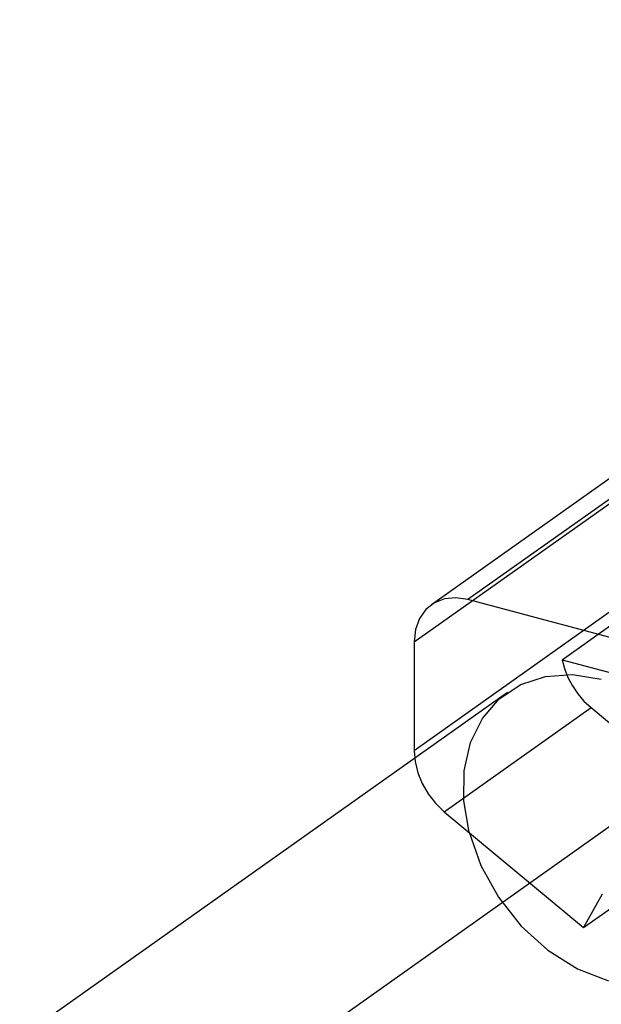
# Model space of a CAD drawing. Header units: millimetres. Extents: x 6 to 414, y 7 to 290.
# Tile 15 of 256: x 111.755 to 111.992, y 76.075 to 76.475. Entities that reach past the tile are written whole.
import ezdxf

# ---------------------------------------------------------------- set-up
doc = ezdxf.new("R2010")
doc.units = ezdxf.units.MM
doc.header["$LTSCALE"] = 23.1
doc.linetypes.add('DASHED', pattern=[0.2, 0.1, -0.1])
doc.layers.get('0').update_dxf_attribs({"linetype": 'CONTINUOUS'})

msp = doc.modelspace()

# ---------------------------------------------------------------- linework, layer by layer
at = {"color": 4, "linetype": 'DASHED'}
msp.add_line((119.57922, 81.52619), (111.48209, 75.78331), dxfattribs=at)
at = {"color": 6, "linetype": 'Continuous'}
for p, q in [((112.03534, 76.31724), (111.9226, 76.23728)), ((112.05021, 76.31936), (111.93747, 76.2394)), ((111.91562, 76.22214), (112.02836, 76.3021)), ((112.045, 76.21054), (111.93747, 76.2394)), ((111.9969, 76.23559), (111.9156, 76.17793)), ((111.97575, 76.21491), (111.99743, 76.23029)), ((111.91562, 76.22214), (111.9156, 76.17793)), ((111.97575, 76.21491), (112.01621, 76.20406)), ((111.95349, 76.20163), (111.41147, 75.8172)), ((111.92787, 76.15315), (111.98749, 76.19544)), ((111.98749, 76.19544), (112.04407, 76.14832)), ((111.92787, 76.15315), (111.98445, 76.10604)), ((111.98445, 76.10604), (112.04407, 76.14832)), ((111.99206, 76.11965), (111.98445, 76.10604))]:
    msp.add_line(p, q, dxfattribs=at)
for points in [[(111.93747, 76.2394), (111.9326, 76.24013), (111.92798, 76.23969), (111.92385, 76.23807), (111.92041, 76.23537), (111.91778, 76.23165), (111.91617, 76.2272), (111.91562, 76.22214)], [(111.97575, 76.21491), (111.9767, 76.21131), (111.97809, 76.20775), (111.9799, 76.20432), (111.9821, 76.20109), (111.98462, 76.19812), (111.98749, 76.19544)], [(111.93791, 76.14479), (111.93576, 76.15752), (111.93595, 76.16978), (111.93854, 76.18123), (111.94334, 76.19103), (111.95017, 76.19898), (111.95891, 76.20484), (111.96892, 76.20816), (111.97992, 76.20894), (111.99166, 76.20707)], [(111.9156, 76.17793), (111.91597, 76.17354), (111.91709, 76.16899), (111.91888, 76.1646), (111.92135, 76.16036), (111.92433, 76.15655), (111.92787, 76.15315)], [(111.93791, 76.14479), (111.94269, 76.13124), (111.94984, 76.11836), (111.95916, 76.10658), (111.96993, 76.09684), (111.98198, 76.08927), (111.99457, 76.08443)]]:
    msp.add_lwpolyline(points, dxfattribs=at)

doc.saveas('drawing.dxf')
